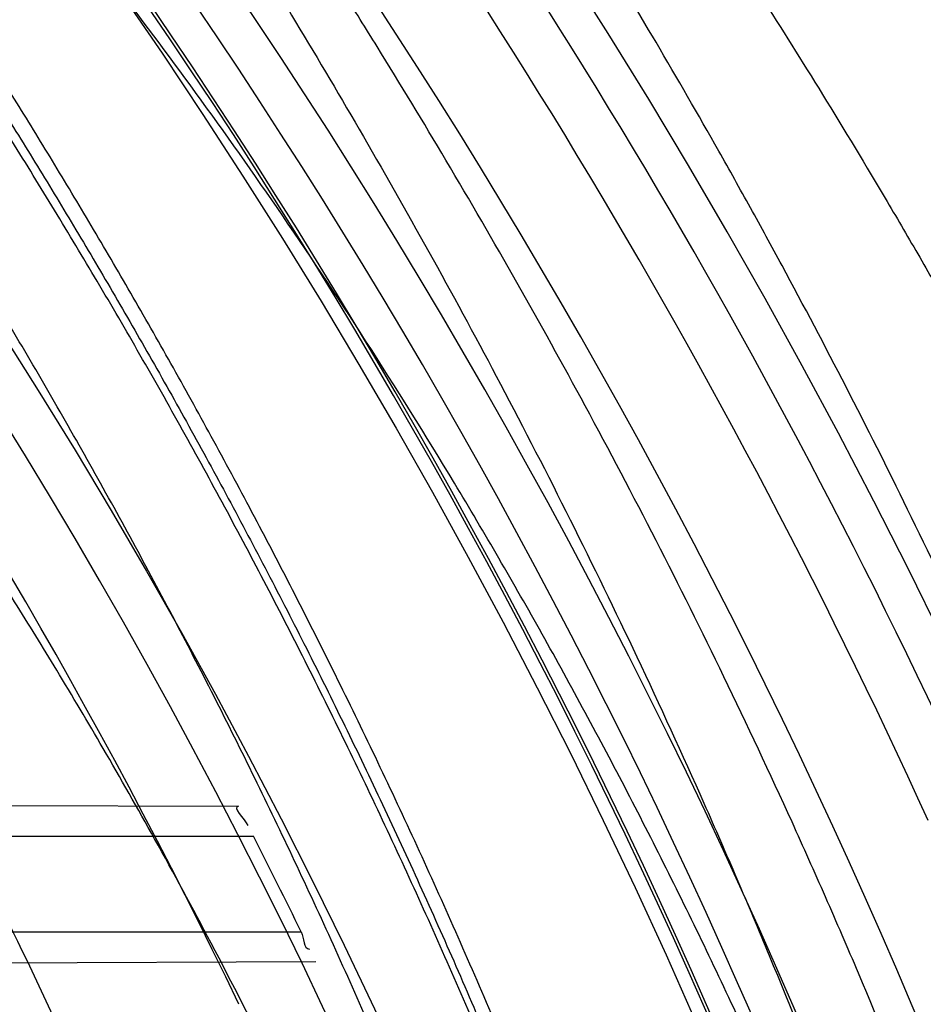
# Model space of a CAD drawing. Header units: millimetres. Extents: x 0 to 297, y 0 to 210.
# Tile 58 of 256: x 145.2196 to 145.2856, y 91.2505 to 91.3225. Entities that reach past the tile are written whole.
import ezdxf

# ---------------------------------------------------------------- set-up
doc = ezdxf.new("R2010")
doc.units = ezdxf.units.MM
doc.header["$LTSCALE"] = 16.335
doc.layers.get('0').update_dxf_attribs({"linetype": 'CONTINUOUS'})
for name, color, linetype in [('01_GLOBAL', 7, 'CONTINUOUS'), ('INTFCLR_1', 7, 'CONTINUOUS'), ('INTFCLR_144815', 7, 'CONTINUOUS')]:
    doc.layers.add(name, color=color, linetype=linetype)

msp = doc.modelspace()

# ---------------------------------------------------------------- linework, layer by layer
at = {"color": 7, "linetype": 'Continuous'}
msp.add_circle((145.8748034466, 92.1344639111), 2.66, dxfattribs=at)
at = {"color": 9, "linetype": 'Continuous'}
msp.add_arc((145.8748034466, 92.1344639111), 2.6259090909, 182.9674534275, 267.0325465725, dxfattribs=at)
at = {"layer": '01_GLOBAL', "color": 7, "linetype": 'Continuous'}
msp.add_circle((145.8748034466, 92.1344639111), 2.695, dxfattribs=at)
at = {"layer": 'INTFCLR_1', "color": 9, "linetype": 'Continuous'}
for p, q in [((145.1676880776, 91.26519279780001), (145.2355845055, 91.26495579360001)), ((145.1705255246, 91.2627682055), (145.2366761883, 91.2627682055)), ((145.174744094, 91.25576820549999), (145.2401688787, 91.25576820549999)), ((145.1748589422, 91.2533686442), (145.2412503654, 91.2536003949))]:
    msp.add_line(p, q, dxfattribs=at)
at = {"layer": 'INTFCLR_1', "color": 6, "linetype": 'Continuous'}
for centre, radius, start, end in [((144.8596077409, 91.07026820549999), 0.4224162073, 270, 90.00000002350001), ((144.8596077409, 91.07026820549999), 0.4014439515, 270, 90.00000002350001), ((144.8596396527, 91.0702722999), 0.4233334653, 25.9877624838, 27.0465723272)]:
    msp.add_arc(centre, radius, start, end, dxfattribs=at)
at = {"layer": 'INTFCLR_1', "color": 9, "linetype": 'Continuous'}
for points, knots in [([(145.235167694, 90.93964664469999), (145.2359987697, 90.94190808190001), (145.2376274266, 90.94647450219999), (145.2407305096, 90.9557351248), (145.2457654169, 90.9723575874), (145.2504341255, 90.9918676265), (145.2535169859, 91.00930456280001), (145.2548129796, 91.01820820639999), (145.2554818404, 91.0233579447), (145.2570256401, 91.03628652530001), (145.2586297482, 91.05837735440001), (145.2583725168, 91.0844406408), (145.2571603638, 91.1013307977), (145.2563978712, 91.1091297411), (145.2558364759, 91.114316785), (145.2541019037, 91.12831663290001), (145.2501634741, 91.1507342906), (145.2444881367, 91.1726209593), (145.2404287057, 91.1856112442), (145.2389019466, 91.1902577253), (145.2365792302, 91.1971022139), (145.2313391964, 91.2114116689), (145.2222901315, 91.2324134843), (145.211984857, 91.2522549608), (145.2048007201, 91.26446751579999), (145.2014430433, 91.2699038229), (145.1992124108, 91.27344744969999), (145.1931796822, 91.28276721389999), (145.1830706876, 91.2970707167), (145.1690288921, 91.3144833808), (145.1571354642, 91.32753546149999), (145.1488272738, 91.335878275), (145.1442335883, 91.34029544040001), (145.1378598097, 91.34625257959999), (145.1289384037, 91.35405272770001), (145.1192814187, 91.3616211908), (145.1131582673, 91.3659752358), (145.1101748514, 91.3679776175), (145.1077179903, 91.36955505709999), (145.1055301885, 91.37087160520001), (145.1036031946, 91.37188262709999), (145.1025200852, 91.37238560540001), (145.1016575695, 91.37269323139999), (145.1010609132, 91.3728325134), (145.1005598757, 91.3727568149), (145.1004622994, 91.3722852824), (145.1007027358, 91.3717640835), (145.1011202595, 91.3710418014), (145.1017948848, 91.3701326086), (145.1026939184, 91.3690240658), (145.1038249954, 91.36772389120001), (145.1051758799, 91.366231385), (145.106740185, 91.36454834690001), (145.1092045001, 91.36193938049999), (145.1127127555, 91.35827210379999), (145.1192604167, 91.3514013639), (145.126411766, 91.34369308), (145.1329263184, 91.3363257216), (145.1369531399, 91.33164093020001), (145.143428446, 91.32395035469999), (145.1533417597, 91.3114874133), (145.1663378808, 91.2933552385), (145.175744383, 91.2785527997), (145.1819029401, 91.2680164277), (145.1860815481, 91.2606058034), (145.1932904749, 91.24707920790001), (145.2029180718, 91.2266527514), (145.209559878, 91.2096225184), (145.212649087, 91.20079273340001)], [0, 0, 0, 0, 0.0103790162, 0.0208837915, 0.0420711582, 0.08518389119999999, 0.1071959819, 0.1183353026, 0.1239410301, 0.1295663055, 0.1744258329, 0.2192337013, 0.2417180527, 0.2473539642, 0.2529903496, 0.2641931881, 0.3081223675, 0.3509244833, 0.3614867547, 0.3667496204, 0.3719934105, 0.3926231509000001, 0.4323812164, 0.470412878, 0.488854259, 0.4934078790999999, 0.4979383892, 0.5068921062, 0.5412323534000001, 0.5733304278, 0.6031976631, 0.6172528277, 0.6240454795, 0.630650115, 0.6548352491, 0.6750685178, 0.6834752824, 0.6871962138, 0.6905460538, 0.6960524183, 0.6981915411, 0.6999110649, 0.7012078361, 0.7020914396, 0.7026255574, 0.7031007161, 0.7038824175, 0.7050749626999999, 0.7066970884, 0.7087489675, 0.7112252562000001, 0.7141187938, 0.7174211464, 0.7211233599, 0.729578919, 0.7392839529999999, 0.762009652, 0.7748693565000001, 0.7816473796, 0.7886214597, 0.8181786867, 0.8502212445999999, 0.8846823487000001, 0.8936821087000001, 0.9027944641, 0.9213301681, 0.9597016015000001, 1, 1, 1, 1]), ([(145.1053256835, 91.37126820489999), (145.1058354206, 91.3712681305), (145.1084302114, 91.3702416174), (145.1114097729, 91.368499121), (145.114679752, 91.3664418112), (145.1177098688, 91.36444481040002), (145.1239326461, 91.36010616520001), (145.1337472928, 91.3525686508), (145.1428234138, 91.3447978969), (145.1493077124, 91.338863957), (145.1539781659, 91.3344671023), (145.1624222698, 91.3261665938), (145.1745124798, 91.3131815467), (145.1887911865, 91.29585590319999), (145.1990766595, 91.2816176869), (145.2052148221, 91.27234000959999), (145.2074832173, 91.268814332), (145.2108964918, 91.26340759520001), (145.2181971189, 91.2512662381), (145.2286731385, 91.2315365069), (145.2378781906, 91.2106406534), (145.2432089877, 91.1964014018), (145.2455710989, 91.1895927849), (145.247123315, 91.1849719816), (145.2512489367, 91.17205836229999), (145.2570185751, 91.1502977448), (145.2610247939, 91.1279966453), (145.262788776, 91.1140712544), (145.2633595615, 91.10891295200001), (145.2641347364, 91.10115794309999), (145.2653671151, 91.0843629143), (145.2656287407, 91.0584419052), (145.2639975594, 91.0364740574), (145.2624282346, 91.0236195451), (145.2617481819, 91.01849828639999), (145.2604303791, 91.00964310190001), (145.2572949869, 90.99229775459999), (145.2525471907, 90.9728939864), (145.2474296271, 90.9563683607), (145.2442749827, 90.94715947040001), (145.2426192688, 90.9426185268), (145.2417743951, 90.94036969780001)], [0, 0, 0, 0, 0.0031306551, 0.0166311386, 0.0214593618, 0.0268204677, 0.03892666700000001, 0.0680356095, 0.1027865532, 0.1122690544, 0.1220182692, 0.1421808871, 0.1849821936, 0.2309157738, 0.2799873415, 0.2927705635, 0.2992370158, 0.3057352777, 0.3320402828, 0.3862318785, 0.4428084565, 0.4721382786, 0.4795908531, 0.487069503, 0.5020757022, 0.562848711, 0.6251729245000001, 0.641061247, 0.6490543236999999, 0.6570463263, 0.6889269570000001, 0.7524525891, 0.8160592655, 0.8240370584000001, 0.8319876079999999, 0.8477879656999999, 0.8790177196, 0.9402188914, 0.9703170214, 0.9852457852, 1, 1, 1, 1])]:
    msp.add_open_spline(points, degree=3, knots=knots, dxfattribs=at)
at = {"layer": 'INTFCLR_1', "color": 6, "linetype": 'Continuous'}
for points, knots in [([(145.1350652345, 91.37126820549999), (145.1342109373, 91.37126820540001), (145.1357546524, 91.3683275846), (145.1370803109, 91.3667054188), (145.1392467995, 91.36385886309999), (145.1419201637, 91.3606392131), (145.145337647, 91.3565301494), (145.149332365, 91.3517583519), (145.1536170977, 91.34656836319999), (145.1578478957, 91.34135293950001), (145.1617862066, 91.3363852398), (145.1654017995, 91.331722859), (145.1686896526, 91.3273862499), (145.1716611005, 91.3233823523), (145.1743369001, 91.31970203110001), (145.176743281, 91.3163294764), (145.1789048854, 91.31324522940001), (145.1808385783, 91.31044103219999), (145.1825660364, 91.30789847), (145.1841084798, 91.3055965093), (145.185490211, 91.3035084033), (145.1867189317, 91.3016307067), (145.1878098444, 91.2999462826), (145.1887779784, 91.29843766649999), (145.1896459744, 91.2970737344), (145.1906214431, 91.2955292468), (145.191753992, 91.2937193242), (145.1928766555, 91.2919021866), (145.1938510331, 91.29030917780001), (145.1946912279, 91.28892487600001), (145.1956155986, 91.28738878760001), (145.1966371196, 91.28567497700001), (145.1977643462, 91.2837631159), (145.1990081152, 91.2816272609), (145.2003754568, 91.2792470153), (145.201880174, 91.2765873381), (145.2035347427, 91.2736120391), (145.2053542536, 91.2702751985), (145.2073580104, 91.2665186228), (145.2095596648, 91.2622861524), (145.2119715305, 91.25751282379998), (145.214608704, 91.2521191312), (145.2174929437, 91.2459939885), (145.220642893, 91.2390035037), (145.2240752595, 91.2309767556), (145.227802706, 91.2217082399), (145.2318351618, 91.21090431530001), (145.2361179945, 91.19831684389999), (145.2403681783, 91.18429274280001), (145.2442872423, 91.16942297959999), (145.2476657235, 91.15438159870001), (145.2504753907, 91.1392991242), (145.2527156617, 91.12423526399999), (145.2543982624, 91.1091876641), (145.2555287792, 91.0941918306), (145.256117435, 91.079233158), (145.2561708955, 91.0643352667), (145.2556951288, 91.0494844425), (145.2546936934, 91.0346826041), (145.2531693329, 91.01994161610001), (145.2511191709, 91.00523180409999), (145.2485428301, 90.9905728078), (145.2454275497, 90.9759328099), (145.2417708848, 90.9613303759), (145.2376203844, 90.94696810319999), (145.2332204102, 90.9335438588), (145.2288852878, 90.92162630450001), (145.2248596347, 90.9114479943), (145.2211587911, 90.90270194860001), (145.2177663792, 90.89512937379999), (145.2146668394, 90.8885329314), (145.2118379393, 90.8827508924), (145.2092594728, 90.87766290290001), (145.2069119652, 90.8731710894), (145.2047820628, 90.869201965), (145.2028538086, 90.86569136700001), (145.2011073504, 90.8625761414), (145.1995253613, 90.8598041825), (145.1980916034, 90.85733143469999), (145.1967959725, 90.8551286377), (145.1956290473, 90.85316932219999), (145.1945782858, 90.85142412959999), (145.1936278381, 90.84986076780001), (145.1927650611, 90.8484539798), (145.1919665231, 90.8471621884), (145.1911689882, 90.845881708), (145.1903111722, 90.84451464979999), (145.1893416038, 90.842982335), (145.1882509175, 90.8412749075), (145.1870226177, 90.8393719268), (145.1856376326, 90.83725116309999), (145.1840803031, 90.8348962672), (145.1823329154, 90.83229124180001), (145.1803729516, 90.82941478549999), (145.1781781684, 90.82624664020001), (145.1757236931, 90.82276863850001), (145.1729902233, 90.8189712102), (145.1699514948, 90.8148382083), (145.1665806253, 90.81035527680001), (145.1628687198, 90.8055344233), (145.1588145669, 90.8003903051), (145.1544498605, 90.7949847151), (145.149996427, 90.78957611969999), (145.1458273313, 90.78459071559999), (145.1422457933, 90.7802896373), (145.1394492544, 90.7769290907), (145.1371773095, 90.773959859), (145.1358081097, 90.7722873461), (145.134193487, 90.7692682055), (145.1350652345, 90.7692682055)], [0, 0, 0, 0, 0.0038604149, 0.007501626, 0.0124785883, 0.0188917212, 0.0268498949, 0.0364677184, 0.0470694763, 0.05724446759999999, 0.0668187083, 0.0757144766, 0.08390537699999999, 0.0914099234, 0.09824517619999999, 0.1044667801, 0.1101313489, 0.1152642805, 0.1198589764, 0.1240215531, 0.1277856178, 0.1311734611, 0.1341617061, 0.1368541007, 0.1392736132, 0.1414672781, 0.1451087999, 0.148921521, 0.1511192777, 0.1535471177, 0.1562389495, 0.1592204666, 0.1625628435, 0.1662680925, 0.1703891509, 0.1749670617, 0.1800766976, 0.185772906, 0.1921414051, 0.1993155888, 0.2073311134, 0.2163077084, 0.2264451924, 0.2379233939, 0.2509534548, 0.2658909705, 0.2830621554, 0.3030578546, 0.3259639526, 0.3492662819, 0.3725305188, 0.395610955, 0.4185782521, 0.4413347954, 0.4640172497, 0.4865192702, 0.5089682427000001, 0.5313242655, 0.5536477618, 0.5759939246, 0.5982772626, 0.6207472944, 0.6432362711, 0.6658996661, 0.6887559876, 0.7107777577, 0.7297237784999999, 0.7460531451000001, 0.7602331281, 0.7726347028, 0.7835467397, 0.7931663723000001, 0.8017211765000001, 0.8093215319, 0.8160683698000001, 0.8220757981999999, 0.8274205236, 0.83220661, 0.8364980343, 0.8403367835, 0.8437547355, 0.8468031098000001, 0.8495420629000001, 0.8520223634, 0.8542604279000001, 0.8564046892, 0.8588391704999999, 0.8615533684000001, 0.8645986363, 0.8679945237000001, 0.8717882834, 0.8760445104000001, 0.8807522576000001, 0.8859628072, 0.8917731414, 0.8981681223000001, 0.9051985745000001, 0.9129160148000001, 0.9213486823, 0.930543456, 0.9404096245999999, 0.9509435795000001, 0.9619432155, 0.9720502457, 0.9803711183, 0.9870628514, 0.9922716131, 0.9960607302, 1, 1, 1, 1]), ([(145.1350652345, 90.7692682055), (145.1360387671, 90.7692682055), (145.1377271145, 90.77040596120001), (145.1403228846, 90.77196865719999), (145.1432989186, 90.7741311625), (145.1469787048, 90.7769487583), (145.1513602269, 90.78054609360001), (145.156189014, 90.78473927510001), (145.1610884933, 90.78922212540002), (145.16571304, 90.7936532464), (145.1699506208, 90.7978753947), (145.1738079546, 90.80185999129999), (145.1773032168, 90.80558700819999), (145.1804624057, 90.8090520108), (145.1833068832, 90.8122538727), (145.1858602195, 90.8151948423), (145.1881553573, 90.8178946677), (145.1902110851, 90.8203591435), (145.1920499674, 90.8226010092), (145.1936917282, 90.8246337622), (145.195161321, 90.8264787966), (145.1964960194, 90.82817546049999), (145.197810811, 90.82986574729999), (145.1992115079, 90.83168840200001), (145.2006985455, 90.83364987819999), (145.2021699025, 90.8356183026), (145.203615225, 90.83757754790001), (145.2051191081, 90.8396441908), (145.2067839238, 90.8419664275), (145.2086446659, 90.8446056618), (145.2107239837, 90.8476123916), (145.2130437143, 90.8510414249), (145.2156231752, 90.85494957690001), (145.2184823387, 90.85940686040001), (145.2216518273, 90.8645112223), (145.2251614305, 90.87037537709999), (145.229038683, 90.8771369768), (145.2333125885, 90.884978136), (145.2380078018, 90.89411228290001), (145.2431555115, 90.9048590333), (145.2486552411, 90.91737134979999), (145.2541538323, 90.9312561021), (145.2592951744, 90.9458952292), (145.2638614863, 90.9607341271), (145.2678132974, 90.9756278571), (145.2711637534, 90.9905604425), (145.2739112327, 91.005452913), (145.2760779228, 91.0203457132), (145.2776685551, 91.03517539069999), (145.2786982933, 91.0499655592), (145.2791763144, 91.06470155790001), (145.2791102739, 91.0793859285), (145.2785051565, 91.09402740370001), (145.2773642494, 91.1086166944), (145.2756872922, 91.1231600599), (145.2734729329, 91.13765537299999), (145.2707211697, 91.1520804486), (145.2674209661, 91.16646759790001), (145.2635667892, 91.1807987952), (145.259139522, 91.19509062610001), (145.254151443, 91.2092704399), (145.2488018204, 91.2228033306), (145.2434345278, 91.23506080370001), (145.238408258, 91.245610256), (145.2338248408, 91.2545835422), (145.2296571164, 91.2622860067), (145.2258775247, 91.26893157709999), (145.2224553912, 91.2746994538), (145.2193628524, 91.2797261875), (145.216567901, 91.28412676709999), (145.2140471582, 91.2879848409), (145.2117761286, 91.29137679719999), (145.209737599, 91.2943566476), (145.2079066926, 91.2969818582), (145.20627007, 91.2992895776), (145.2048016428, 91.30132990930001), (145.203482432, 91.3031390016), (145.202221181, 91.30484800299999), (145.2009100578, 91.3066043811), (145.1994654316, 91.308515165), (145.1979774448, 91.3104559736), (145.1964846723, 91.3123763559), (145.1949729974, 91.31429626), (145.1933137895, 91.31637424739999), (145.1914604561, 91.3186591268), (145.1893845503, 91.3211745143), (145.1870661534, 91.32393108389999), (145.1844777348, 91.3269433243), (145.1815962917, 91.3302189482), (145.1783918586, 91.3337676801), (145.174841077, 91.3375879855), (145.1709238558, 91.34167041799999), (145.1666153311, 91.3459993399), (145.1619164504, 91.3505367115), (145.1569054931, 91.35515789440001), (145.1519289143, 91.3595100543), (145.1473729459, 91.36327579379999), (145.1435388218, 91.36622737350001), (145.1404516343, 91.3684830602), (145.1377826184, 91.3700958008), (145.1360568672, 91.37126820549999), (145.1350652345, 91.37126820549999)], [0, 0, 0, 0, 0.0042187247, 0.0081401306, 0.0133978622, 0.0200459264, 0.0282638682, 0.0379443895, 0.0477615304, 0.05703690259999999, 0.0656973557, 0.0736821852, 0.0810680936, 0.0878383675, 0.0940009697, 0.0996271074, 0.1047154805, 0.1093563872, 0.1135342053, 0.1172803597, 0.1206792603, 0.1237557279, 0.1266349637, 0.1299589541, 0.1337168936, 0.1373013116, 0.1406085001, 0.1442672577, 0.148377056, 0.1529904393, 0.1582606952, 0.164218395, 0.1709303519, 0.1785521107, 0.1871652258, 0.1969659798, 0.2081658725, 0.2209392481, 0.2356613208, 0.2526660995, 0.2725685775, 0.2948769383, 0.3173640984, 0.3397873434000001, 0.3621386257, 0.3841211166, 0.4060891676, 0.4277469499, 0.4493218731, 0.470705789, 0.4919793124, 0.5131981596, 0.5343255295, 0.5554668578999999, 0.5765984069, 0.5977513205, 0.6189954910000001, 0.6402209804, 0.6617015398, 0.6832900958, 0.7050415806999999, 0.7268239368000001, 0.7463339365, 0.7630160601, 0.7774553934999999, 0.7899931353, 0.8009638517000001, 0.8105830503, 0.8190545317, 0.8265380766, 0.8331730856, 0.8390248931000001, 0.8442268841, 0.8488182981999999, 0.8528943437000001, 0.8564866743, 0.8597116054, 0.8625968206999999, 0.8656908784, 0.8692094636, 0.8729771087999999, 0.8762884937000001, 0.879749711, 0.8835661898, 0.8878115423, 0.8924986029, 0.8976989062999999, 0.9034198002, 0.9097088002, 0.9166034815, 0.9241390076, 0.9323094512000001, 0.9411199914, 0.9506041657, 0.9606137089, 0.9706541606, 0.9792553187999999, 0.9862062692, 0.9916647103, 0.9957028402, 1, 1, 1, 1])]:
    msp.add_open_spline(points, degree=3, knots=knots, dxfattribs=at)
for points in [[(145.2355845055, 91.26495579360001), (145.235066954, 91.2649576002), (145.2360364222, 91.26402446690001), (145.2362717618, 91.2635635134)], [(145.2401688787, 91.25576820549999), (145.2403726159, 91.2553502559), (145.2403185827, 91.2545144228), (145.240783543, 91.2545160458)]]:
    msp.add_open_spline(points, degree=3, dxfattribs=at)
at = {"layer": 'INTFCLR_144815', "color": 6, "linetype": 'Continuous'}
for radius in [0.4466793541, 0.4256665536]:
    msp.add_circle((144.8596077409, 91.07026820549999), radius, dxfattribs=at)
for radius, start, end in [(0.6157754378, 313.9937911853, 154.5150993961), (0.5947754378, 312.9543589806, 154.5144414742), (0.5751005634, 282.2440355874, 71.2863570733), (0.4169682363, 25.6072723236, 64.3927276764), (0.4537777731, 308.490992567, 51.50900743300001), (0.4747905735, 316.9838592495, 43.0161407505), (0.4480128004, 313.9992414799, 46.00075850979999), (0.4682794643, 24.4282423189, 38.31805207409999)]:
    msp.add_arc((144.8596077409, 91.07026820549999), radius, start, end, dxfattribs=at)
at = {"layer": 'INTFCLR_144815', "color": 9, "linetype": 'Continuous'}
for centre, radius, start, end in [((144.8596077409, 91.07026820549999), 0.5712784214, 292.4997540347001, 54.0964566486), ((144.8596102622, 91.0702693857), 0.5153523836, 292.4997540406, 54.09645665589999), ((144.8596257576, 91.0702725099), 0.5066391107, 311.2505121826, 48.7494878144), ((144.859607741, 91.07026820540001), 0.4617768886, 314.0862202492, 45.9137797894), ((144.8596077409, 91.07026820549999), 0.450734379, 313.8592910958, 46.1407088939), ((144.8596077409, 91.07026820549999), 0.4477854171, 314.0319604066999, 45.9680396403), ((144.8596077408, 91.07026820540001), 0.5090729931, 24.6002115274, 38.16750630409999), ((144.8596077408, 91.07026820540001), 0.5069960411, 24.6026704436, 38.1640956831), ((144.8596077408, 91.07026820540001), 0.4720440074, 24.5770200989, 38.17193960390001)]:
    msp.add_arc(centre, radius, start, end, dxfattribs=at)
at = {"layer": 'INTFCLR_144815', "color": 6, "linetype": 'Continuous'}
for points, knots in [([(145.2825648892, 91.07026820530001), (145.2825648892, 91.0724680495), (145.282532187, 91.07686829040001), (145.2823850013, 91.08346837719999), (145.2821395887, 91.0900684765), (145.2817957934, 91.0966686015), (145.2813534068, 91.10326862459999), (145.2808121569, 91.1098685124), (145.280171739, 91.116467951), (145.2794317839, 91.12306678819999), (145.2785919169, 91.12966449), (145.2776516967, 91.1362607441), (145.2766107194, 91.1428547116), (145.2754685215, 91.1494457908), (145.2742247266, 91.1560327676), (145.2728788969, 91.162614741), (145.2714307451, 91.1691900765), (145.2698799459, 91.1757574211), (145.2682264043, 91.1823145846), (145.2664700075, 91.1888596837), (145.2646109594, 91.1953899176), (145.2626494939, 91.2019027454), (145.260586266, 91.2083946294), (145.2584220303, 91.21486222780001), (145.2561580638, 91.22130118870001), (145.2537958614, 91.2277072), (145.2513375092, 91.2340750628), (145.2487855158, 91.24039929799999), (145.2461430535, 91.2466736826), (145.243413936, 91.25289146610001), (145.2406027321, 91.2590452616), (145.2377148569, 91.2651270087), (145.2347566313, 91.2711280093), (145.2317353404, 91.277038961), (145.2286592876, 91.2828499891), (145.2255378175, 91.28855072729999), (145.2223813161, 91.2941304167), (145.2192011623, 91.29957806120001), (145.2160096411, 91.30488260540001), (145.2128197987, 91.31003316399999), (145.2096452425, 91.3150192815), (145.2064998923, 91.319831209), (145.2033976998, 91.32446017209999), (145.2003523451, 91.3288986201), (145.1973769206, 91.33314045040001), (145.1944836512, 91.33718115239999), (145.1916836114, 91.34101794), (145.1889866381, 91.34464961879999), (145.1864013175, 91.3480763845), (145.1839350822, 91.3512995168), (145.1815937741, 91.35432180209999), (145.1793814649, 91.357147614), (145.1773002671, 91.35978303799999), (145.1753509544, 91.3622350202), (145.1735333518, 91.364510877), (145.1718468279, 91.36661771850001), (145.1702903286, 91.3685624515), (145.168862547, 91.3703516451), (145.1675620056, 91.371991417), (145.1663872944, 91.37348740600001), (145.1653367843, 91.374844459), (145.1644092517, 91.3760681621), (145.1636017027, 91.3771604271), (145.1629160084, 91.3781335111), (145.1623391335, 91.3789669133), (145.1618093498, 91.3798980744), (145.161227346, 91.38056444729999), (145.1612445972, 91.38176247), (145.1615550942, 91.38176808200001)], [0, 0, 0, 0, 0.0193188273, 0.0386418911, 0.05797372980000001, 0.0773181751, 0.0966800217, 0.1160624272, 0.1354702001, 0.1549057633, 0.1743738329, 0.1938759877, 0.2134167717, 0.2329964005, 0.2526187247, 0.2722829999, 0.2919923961, 0.3117443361, 0.3315407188, 0.3513772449, 0.37125414, 0.391164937, 0.4111075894, 0.4310729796, 0.4510561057, 0.4710451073, 0.4910305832, 0.5109984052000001, 0.5309330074, 0.5508166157, 0.5706284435, 0.590344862, 0.6099392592, 0.6293819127, 0.6486401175, 0.6676780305, 0.6864570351, 0.7049360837, 0.7230721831, 0.7408210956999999, 0.7581383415, 0.7749801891, 0.7913047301, 0.8070730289, 0.822250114, 0.8368060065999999, 0.8507161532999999, 0.8639624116, 0.8765312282, 0.8884132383, 0.8996029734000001, 0.9101049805, 0.9199296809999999, 0.9290934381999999, 0.9376135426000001, 0.9455077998, 0.9527934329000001, 0.9594885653, 0.9656100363, 0.9711731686, 0.9761922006, 0.9806816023, 0.9846553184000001, 0.9881278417, 0.9911127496, 0.9936230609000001, 0.9972727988, 1, 1, 1, 1]), ([(145.1715348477, 90.75876832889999), (145.1712150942, 90.75877420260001), (145.1712119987, 90.7600066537), (145.1717859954, 90.7606973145), (145.1723169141, 90.76165810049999), (145.1728921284, 90.7625179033), (145.1735763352, 90.7635211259), (145.1743814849, 90.7646468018), (145.17530592, 90.76590735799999), (145.1763525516, 90.7673048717), (145.1775225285, 90.7688449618), (145.1788179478, 90.77053327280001), (145.1802417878, 90.7723776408), (145.1817966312, 90.7743857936), (145.1834827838, 90.77656326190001), (145.1852973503, 90.77891214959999), (145.1872357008, 90.7814329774), (145.189295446, 90.7841297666), (145.1914790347, 90.78701356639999), (145.1937896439, 90.79009740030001), (145.1962240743, 90.79338687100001), (145.1987743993, 90.7968818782), (145.2014309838, 90.8005803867), (145.2041860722, 90.8044833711), (145.2070298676, 90.8085892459), (145.2099514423, 90.81289490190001), (145.2129388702, 90.817395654), (145.215979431, 90.8220852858), (145.2190598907, 90.8269562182), (145.2221667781, 90.8319996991), (145.2252866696, 90.83720604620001), (145.2284064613, 90.84256492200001), (145.2315136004, 90.8480656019), (145.2345962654, 90.8536972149), (145.2376434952, 90.8594489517), (145.2406452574, 90.8653102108), (145.2435925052, 90.8712707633), (145.2464771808, 90.87732085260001), (145.2492921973, 90.8834512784), (145.2520314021, 90.8896534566), (145.2546894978, 90.8959194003), (145.2572619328, 90.9022416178), (145.2597453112, 90.9086143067), (145.2621317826, 90.9150187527), (145.2644188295, 90.921447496), (145.2666074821, 90.927902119), (145.2687002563, 90.9343905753), (145.2706975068, 90.94091510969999), (145.2725965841, 90.9474676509), (145.2743963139, 90.9540444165), (145.2760946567, 90.9606370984), (145.2776905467, 90.96723941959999), (145.2791843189, 90.97385019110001), (145.2805765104, 90.98046922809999), (145.2818676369, 90.98709652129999), (145.2830580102, 90.9937313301), (145.2841477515, 91.0003718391), (145.2851369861, 91.0070158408), (145.2860260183, 91.01366199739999), (145.2868152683, 91.0203099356), (145.2875051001, 91.02695916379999), (145.2880958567, 91.0336093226), (145.2885878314, 91.04025993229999), (145.2889813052, 91.0469109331), (145.289276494, 91.0535620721), (145.2894735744, 91.06021341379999), (145.2895726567, 91.0668647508), (145.2895738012, 91.0735161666), (145.2894770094, 91.0801674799), (145.2892822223, 91.0868188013), (145.2889893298, 91.09346994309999), (145.2885981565, 91.1001209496), (145.2881084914, 91.1067715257), (145.2875200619, 91.1134215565), (145.2868325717, 91.1200706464), (145.2860456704, 91.126718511), (145.2851589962, 91.13336461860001), (145.2841721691, 91.14000833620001), (145.2830848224, 91.14664879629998), (145.2818965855, 91.15328508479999), (145.2806070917, 91.15991620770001), (145.2792161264, 91.166540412), (145.2777236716, 91.17315528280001), (145.27612979, 91.1797584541), (145.2744344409, 91.18634824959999), (145.2726374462, 91.1929236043), (145.2707388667, 91.19948263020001), (145.2687392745, 91.2060219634), (145.2666397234, 91.21253728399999), (145.2644415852, 91.2190240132), (145.2621464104, 91.2254777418), (145.2597562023, 91.23189351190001), (145.2572735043, 91.2382657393), (145.2547014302, 91.2445882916), (145.2520437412, 91.25085444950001), (145.2493049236, 91.25705687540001), (145.2464902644, 91.26318759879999), (145.2436059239, 91.26923801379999), (145.240658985, 91.2751989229), (145.2376574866, 91.2810606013), (145.2346104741, 91.28681281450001), (145.231527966, 91.2924449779), (145.2284209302, 91.2979462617), (145.2253011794, 91.30330580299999), (145.2221812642, 91.3085128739), (145.2190742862, 91.31355713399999), (145.2159936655, 91.3184289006), (145.2129528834, 91.323119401), (145.209965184, 91.3276210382), (145.207043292, 91.331927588), (145.2041991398, 91.3360343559), (145.2014436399, 91.33993825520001), (145.1987864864, 91.3436378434), (145.1962360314, 91.34713327), (145.1937992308, 91.35042615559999), (145.1914816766, 91.3535193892), (145.1892876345, 91.3564169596), (145.1872201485, 91.3591237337), (145.1852811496, 91.36164526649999), (145.1834716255, 91.3639875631), (145.1817917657, 91.36615689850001), (145.1802410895, 91.36815967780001), (145.1788186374, 91.3700022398), (145.1775230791, 91.3716907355), (145.1763528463, 91.3732311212), (145.1753062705, 91.37462867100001), (145.1743814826, 91.3758893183), (145.1735770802, 91.3770151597), (145.1728902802, 91.378018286), (145.1723225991, 91.3788786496), (145.1718630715, 91.3796692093), (145.171402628, 91.38041122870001), (145.1710534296, 91.38175923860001), (145.1715348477, 91.38176808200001)], [0, 0, 0, 0, 0.0014103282, 0.0032894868, 0.0045784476, 0.006109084, 0.0078878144, 0.009921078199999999, 0.0122159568, 0.0147800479, 0.0176210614, 0.0207450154, 0.0241645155, 0.0278962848, 0.0319450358, 0.0363094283, 0.0409856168, 0.0459681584, 0.0512740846, 0.0569372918, 0.0629614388, 0.06932079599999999, 0.0760170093, 0.0830428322, 0.09038864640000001, 0.09804223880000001, 0.1059886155, 0.1142106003, 0.1226891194, 0.1314036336, 0.1403327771, 0.1494548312, 0.1587482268, 0.1681920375, 0.1777662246, 0.1874518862, 0.1972313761, 0.2070885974, 0.2170088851, 0.2269790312, 0.2369874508, 0.247023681, 0.2570780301, 0.2671479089, 0.2771627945, 0.2871678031, 0.297203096, 0.3072268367, 0.3172573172, 0.3272873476, 0.3372951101, 0.3472786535, 0.3572404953, 0.3671820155, 0.3771057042, 0.38701475, 0.3969071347, 0.4067804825, 0.4166362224, 0.4264761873, 0.4363022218, 0.4461151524, 0.4559173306, 0.4657100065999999, 0.4754958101, 0.4852761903, 0.4950537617, 0.5048299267, 0.514607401, 0.5243876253, 0.5341732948, 0.5439658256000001, 0.5537677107, 0.5635801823, 0.5734055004, 0.5832449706, 0.5931003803, 0.6029729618, 0.6128636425, 0.6227732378, 0.6327028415, 0.6426530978, 0.6526214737, 0.6626060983, 0.6726078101, 0.6826271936, 0.6926651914, 0.7027189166, 0.7127821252, 0.7228511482, 0.7329216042, 0.7429877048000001, 0.7530428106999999, 0.7630790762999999, 0.7730874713, 0.7830577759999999, 0.7929782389, 0.8028356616, 0.8126154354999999, 0.8223014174, 0.8318761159, 0.8413205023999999, 0.8506146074, 0.8597374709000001, 0.8686675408, 0.8773831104, 0.8858627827, 0.8940860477, 0.9020337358, 0.9096886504, 0.9170358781, 0.9240630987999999, 0.9307608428, 0.9371226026, 0.9431446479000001, 0.9488258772, 0.9541674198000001, 0.9591725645, 0.9638462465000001, 0.9681947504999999, 0.9722253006, 0.9759458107, 0.979364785, 0.9824904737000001, 0.9853313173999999, 0.9878955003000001, 0.9901906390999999, 0.9922241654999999, 0.994002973, 0.9955336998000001, 0.9968227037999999, 0.9978766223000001, 1, 1, 1, 1]), ([(145.1421340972, 91.37126820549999), (145.141854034, 91.37126820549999), (145.1417650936, 91.37021038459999), (145.1424894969, 91.3693784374), (145.143367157, 91.3678777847), (145.1447612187, 91.3660934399), (145.1465613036, 91.3637858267), (145.148808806, 91.3610378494), (145.15150356, 91.3577710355), (145.1546511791, 91.35396994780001), (145.1582867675, 91.34954750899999), (145.1624048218, 91.344466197), (145.16699477, 91.33867882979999), (145.1720315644, 91.3321472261), (145.1774486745, 91.3248771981), (145.1831935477, 91.3168503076), (145.1891616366, 91.3081201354), (145.19527173, 91.2987116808), (145.2014126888, 91.2887078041), (145.2074988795, 91.2781671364), (145.2134387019, 91.26717904), (145.2191667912, 91.25580768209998), (145.2246200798, 91.24413429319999), (145.2297609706, 91.2322080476), (145.2345518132, 91.2200961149), (145.2389754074, 91.20783206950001), (145.2430148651, 91.1954618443), (145.246661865, 91.1830173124), (145.2499164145, 91.1705126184), (145.2527714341, 91.157993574), (145.2552383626, 91.14543575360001), (145.2573125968, 91.13288842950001), (145.2590034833, 91.12032425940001), (145.2603109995, 91.1077828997), (145.2612405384, 91.09525508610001), (145.2617956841, 91.08275225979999), (145.2619187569, 91.0744266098), (145.2619187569, 91.0702682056)], [0, 0, 0, 0, 0.0025344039, 0.005901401, 0.0109295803, 0.0177704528, 0.0265540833, 0.0373505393, 0.04991676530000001, 0.0648695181, 0.0820131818, 0.1017234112, 0.1240566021, 0.1488553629, 0.1763609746, 0.2060970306, 0.2381748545, 0.2720515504, 0.3076064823, 0.3443876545, 0.3821831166, 0.4206251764, 0.4595934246, 0.4987613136, 0.5381325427, 0.5774437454, 0.6167240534, 0.6558745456, 0.6947773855, 0.7336358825, 0.7720551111, 0.8105726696, 0.8487051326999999, 0.8867612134, 0.9246626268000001, 0.9623689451, 1, 1, 1, 1]), ([(145.1816919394, 91.37126820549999), (145.1813689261, 91.37126820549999), (145.181354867, 91.37002508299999), (145.1818990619, 91.3693135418), (145.1824036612, 91.36833271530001), (145.1829511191, 91.36745360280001), (145.1836029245, 91.3664285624), (145.1843702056, 91.3652784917), (145.1852510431, 91.3639914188), (145.1862478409, 91.3625655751), (145.1873615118, 91.36099545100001), (145.1885933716, 91.3592761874), (145.1899443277, 91.35740242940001), (145.1914151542, 91.3553685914), (145.1930061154, 91.3531691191), (145.1947171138, 91.3507983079), (145.1965473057, 91.3482507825), (145.1984952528, 91.34552127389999), (145.2005585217, 91.3426051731), (145.2027337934, 91.33949840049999), (145.2050166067, 91.3361978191), (145.207401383, 91.33270127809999), (145.2098813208, 91.32900788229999), (145.2124484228, 91.3251181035), (145.2150935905, 91.3210338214), (145.2178067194, 91.3167583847), (145.2205768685, 91.3122965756), (145.2233924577, 91.30765452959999), (145.2262415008, 91.3028395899), (145.2291118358, 91.297860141), (145.2319913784, 91.29272536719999), (145.2348683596, 91.2874449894), (145.2377314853, 91.2820290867), (145.2405700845, 91.276487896), (145.2433742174, 91.27083163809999), (145.2461347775, 91.26507030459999), (145.2488435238, 91.25921354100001), (145.2514930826, 91.25327056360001), (145.2540769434, 91.2472500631), (145.2565894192, 91.2411601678), (145.2590255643, 91.23500850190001), (145.2613812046, 91.2288019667), (145.2636527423, 91.2225470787), (145.2658372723, 91.2162495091), (145.2679322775, 91.20991477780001), (145.2699358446, 91.203547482), (145.2718463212, 91.1971521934), (145.2736625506, 91.19073257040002), (145.275383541, 91.18429233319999), (145.2770086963, 91.1778343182), (145.2785375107, 91.171361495), (145.2799697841, 91.1648759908), (145.281305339, 91.1583801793), (145.282544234, 91.1518756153), (145.2836865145, 91.14536413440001), (145.2847323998, 91.1388467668), (145.285682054, 91.13232495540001), (145.2865357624, 91.12579938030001), (145.2872937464, 91.1192711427), (145.2879563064, 91.1127405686), (145.2885236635, 91.10620849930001), (145.2889960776, 91.09967506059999), (145.2893737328, 91.0931409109), (145.2896568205, 91.0866060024), (145.2898454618, 91.0800708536), (145.2899397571, 91.0735353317), (145.2899397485, 91.06699989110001), (145.2898454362, 91.0604643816), (145.2896567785, 91.0539292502), (145.2893736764, 91.04739438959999), (145.2889960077, 91.040860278), (145.2885235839, 91.034326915), (145.2879562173, 91.0277949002), (145.2872936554, 91.02126443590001), (145.2865356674, 91.0147362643), (145.2856819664, 91.00821082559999), (145.2847323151, 91.0016890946), (145.283686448, 90.99517188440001), (145.2825441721, 90.98866045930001), (145.2813053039, 90.98215605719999), (145.2799697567, 90.9756602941), (145.2785375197, 90.9691749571), (145.277008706, 90.9627021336), (145.2753835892, 90.95624426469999), (145.2736625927, 90.9498039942), (145.2718464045, 90.94338450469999), (145.2699359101, 90.9369891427), (145.2679323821, 90.9306219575), (145.2658373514, 90.9242871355), (145.2636528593, 90.9179896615), (145.2613812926, 90.91173468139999), (145.2590256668, 90.9055281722), (145.2565895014, 90.8993764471), (145.2540770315, 90.8932865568), (145.2514931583, 90.8872660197), (145.2488435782, 90.8813229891), (145.2461348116, 90.8754661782), (145.2433742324, 90.86970480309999), (145.2405700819, 90.8640485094), (145.2377314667, 90.8585072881), (145.2348683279, 90.85309136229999), (145.2319913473, 90.8478109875), (145.2291118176, 90.8426762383), (145.2262415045, 90.8376968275), (145.2233924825, 90.83288192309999), (145.220576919, 90.8282399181), (145.2178068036, 90.8237781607), (145.2150937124, 90.8195027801), (145.2124485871, 90.8154185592), (145.2098815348, 90.8115288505), (145.2074016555, 90.8078355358), (145.2050169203, 90.8043390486), (145.2027341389, 90.801038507), (145.2005588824, 90.79793175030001), (145.1984956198, 90.7950156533), (145.1965476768, 90.79228614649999), (145.1947174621, 90.7897385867), (145.1930064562, 90.7873677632), (145.1914154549, 90.7851682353), (145.1899446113, 90.7831343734), (145.1885936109, 90.781260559), (145.1873617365, 90.77954126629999), (145.1862480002, 90.77797109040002), (145.1852512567, 90.77654520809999), (145.1843701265, 90.7752581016), (145.1836036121, 90.77410794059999), (145.1829493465, 90.7730830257), (145.1824091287, 90.7722033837), (145.1819724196, 90.77139682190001), (145.1815362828, 90.7706332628), (145.1812048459, 90.7692682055), (145.1816919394, 90.7692682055)], [0, 0, 0, 0, 0.0014863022, 0.0034583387, 0.00480742, 0.0064070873, 0.008263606, 0.0103831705, 0.0127725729, 0.0154385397, 0.018388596, 0.0216299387, 0.0251705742, 0.0290176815, 0.0331791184, 0.0376612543, 0.0424708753, 0.0476126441, 0.053091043, 0.05890788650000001, 0.0650637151, 0.071556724, 0.0783824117, 0.08553378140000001, 0.09300120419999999, 0.1007725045, 0.1088330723, 0.1171662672, 0.125753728, 0.1345758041, 0.1436120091, 0.1528416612, 0.1622443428, 0.1717998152, 0.1814887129, 0.1912927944, 0.2011949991, 0.2111795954, 0.2212322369, 0.2313400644, 0.2414915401, 0.251676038, 0.2618853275, 0.272110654, 0.2823462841, 0.2925853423, 0.3028240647, 0.3130572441, 0.3232827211, 0.3334966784, 0.3436983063, 0.353884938, 0.364056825, 0.3742120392, 0.3843517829, 0.3944749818, 0.4045834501, 0.4146764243, 0.4247563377, 0.4348229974, 0.4448791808, 0.4549248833, 0.4649631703, 0.4749943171, 0.4850215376, 0.4950452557, 0.505068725, 0.5150924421, 0.5251196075, 0.5351507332, 0.5451888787, 0.5552345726, 0.5652905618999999, 0.5753571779, 0.5854368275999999, 0.5955298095, 0.6056379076, 0.615761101, 0.6259004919, 0.6360558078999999, 0.6462271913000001, 0.6564139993, 0.6666151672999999, 0.6768294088, 0.6870543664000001, 0.6972879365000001, 0.7075261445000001, 0.7177656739, 0.7280008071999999, 0.7382265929, 0.7484354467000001, 0.7586203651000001, 0.7687717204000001, 0.7788795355, 0.7889322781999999, 0.7989169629, 0.8088192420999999, 0.8186233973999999, 0.8283123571, 0.8378678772, 0.8472706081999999, 0.8565002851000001, 0.8655364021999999, 0.8743584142, 0.8829458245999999, 0.8912789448, 0.8993394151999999, 0.9071106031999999, 0.9145779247, 0.9217291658, 0.9285546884, 0.9350475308, 0.9412033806, 0.9470201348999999, 0.9524985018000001, 0.9576403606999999, 0.9624499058, 0.9669322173, 0.9710936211, 0.9749409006, 0.978481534, 0.9817230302, 0.984673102, 0.9873392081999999, 0.9897286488, 0.9918483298, 0.9937048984, 0.9953046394, 0.9966537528, 0.9977587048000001, 1, 1, 1, 1]), ([(145.290839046, 91.07026820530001), (145.290839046, 91.0726157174), (145.2908026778, 91.0773112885), (145.2906389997, 91.0843540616), (145.2903661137, 91.09139623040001), (145.2899838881, 91.09843744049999), (145.2894921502, 91.10547721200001), (145.2888906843, 91.11251506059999), (145.2881792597, 91.1195502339), (145.2873576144, 91.1265820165), (145.2864255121, 91.13360928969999), (145.2853827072, 91.1406309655), (145.2842290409, 91.1476454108), (145.2829643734, 91.15465104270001), (145.2815887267, 91.16164560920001), (145.2801021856, 91.1686268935), (145.2785050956, 91.17559187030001), (145.2767979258, 91.182537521), (145.2749815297, 91.18945988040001), (145.2730569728, 91.1963549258), (145.2710258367, 91.2032176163), (145.2688900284, 91.2100427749), (145.2666520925, 91.2168242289), (145.2643151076, 91.22355536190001), (145.2618829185, 91.23022863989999), (145.2593601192, 91.2368358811), (145.2567521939, 91.2433680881), (145.2540656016, 91.2498154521), (145.251307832, 91.2561674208), (145.2484874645, 91.26241274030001), (145.2456141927, 91.2685395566), (145.2426988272, 91.27453552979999), (145.2397532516, 91.2803880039), (145.2367903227, 91.2860842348), (145.2338237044, 91.2916116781), (145.2308676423, 91.2969583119), (145.2279367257, 91.3021129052), (145.2250455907, 91.3070653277), (145.2222085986, 91.3118068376), (145.2194395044, 91.3163303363), (145.2167511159, 91.3206306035), (145.214155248, 91.3247040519), (145.2116626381, 91.32854858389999), (145.2092828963, 91.33216343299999), (145.2070237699, 91.3355500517), (145.2048909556, 91.33871215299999), (145.2028881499, 91.34165545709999), (145.2010177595, 91.34438656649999), (145.1992812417, 91.3469124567), (145.1976794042, 91.3492400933), (145.1962125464, 91.3513762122), (145.1948806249, 91.3533273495), (145.1936832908, 91.35509915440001), (145.19262015, 91.3566982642), (145.1916900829, 91.3581263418), (145.1908931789, 91.35939912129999), (145.19022483, 91.3604881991), (145.1895787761, 91.3617123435), (145.1889756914, 91.36255828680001), (145.1887748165, 91.3641330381), (145.1891690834, 91.3641399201)], [0, 0, 0, 0, 0.02225245, 0.0445093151, 0.0667750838, 0.0890537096, 0.1113496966, 0.1336661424, 0.1560071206, 0.1783746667, 0.2007723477, 0.2232005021, 0.2456615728, 0.2681539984, 0.2906786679, 0.3132316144, 0.3358115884, 0.3584115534, 0.3810274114, 0.4036483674, 0.4262663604, 0.4488666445, 0.4714362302, 0.493956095, 0.516405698, 0.5387611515, 0.5609948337, 0.5830754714, 0.6049679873, 0.6266337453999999, 0.648030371, 0.6691122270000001, 0.6898308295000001, 0.7101353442, 0.7299737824, 0.7492942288, 0.7680459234, 0.7861801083, 0.8036519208, 0.8204214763, 0.8364545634, 0.8517244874, 0.8662078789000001, 0.8798864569, 0.8927486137, 0.9047971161, 0.9160413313, 0.9264952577, 0.9361748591, 0.945097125, 0.9532791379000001, 0.9607380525, 0.9674902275, 0.9735510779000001, 0.9789355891, 0.9836595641, 0.9877384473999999, 0.9911880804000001, 0.9962621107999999, 1, 1, 1, 1]), ([(145.3115000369, 91.07026820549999), (145.3115000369, 91.07473032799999), (145.3113603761, 91.08365933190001), (145.3107329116, 91.09704848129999), (145.3096849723, 91.11043347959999), (145.308214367, 91.1238107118), (145.3063175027, 91.1371751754), (145.3039919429, 91.1505189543), (145.3012336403, 91.1638300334), (145.2980413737, 91.17709300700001), (145.2944139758, 91.1902869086), (145.2903552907, 91.20338555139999), (145.2858713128, 91.2163547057), (145.2809768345, 91.2291533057), (145.2756920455, 91.2417294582), (145.2700508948, 91.25402457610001), (145.2640962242, 91.2659672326), (145.2578895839, 91.2774791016), (145.2515062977, 91.2884744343), (145.2450357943, 91.2988653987), (145.2385803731, 91.3085695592), (145.2322471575, 91.3175132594), (145.2261431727, 91.3256421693), (145.2203622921, 91.3329218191), (145.2149878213, 91.3393465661), (145.2100767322, 91.34492790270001), (145.2056691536, 91.3496994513), (145.2017857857, 91.3536996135), (145.1984327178, 91.3569868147), (145.1956088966, 91.35957815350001), (145.1933015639, 91.36160129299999), (145.1912894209, 91.3630472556), (145.1899601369, 91.36415372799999), (145.1891690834, 91.3641399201)], [0, 0, 0, 0, 0.0408499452, 0.0817377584, 0.1226908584, 0.1637418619, 0.2049215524, 0.2462459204, 0.2877224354, 0.329349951, 0.3711123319, 0.4129705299, 0.4548685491, 0.4967167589, 0.5383929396, 0.579731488, 0.6205367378, 0.6605415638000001, 0.6994421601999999, 0.7369113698, 0.7725873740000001, 0.8061275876, 0.8372253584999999, 0.8656390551, 0.8912193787, 0.9139002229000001, 0.9336943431, 0.9506758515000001, 0.9649483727, 0.9766362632, 0.9858655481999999, 0.9927569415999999, 1, 1, 1, 1])]:
    msp.add_open_spline(points, degree=3, knots=knots, dxfattribs=at)
at = {"layer": 'INTFCLR_144815', "color": 9, "linetype": 'Continuous'}
for points, knots in [([(145.2022340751, 91.3806847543), (145.2020565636, 91.38053417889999), (145.2021747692, 91.37964001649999), (145.2027953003, 91.37838200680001), (145.203968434, 91.37628109), (145.2065823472, 91.37224539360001), (145.2094210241, 91.36814177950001), (145.2122072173, 91.36414224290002), (145.2145013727, 91.360852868), (145.2190485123, 91.35431354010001), (145.226169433, 91.34385751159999), (145.2327220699, 91.333728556), (145.2373407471, 91.3262870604), (145.2406397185, 91.320872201), (145.2465984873, 91.3107977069), (145.2551099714, 91.29542231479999), (145.2632717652, 91.2790936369), (145.2688351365, 91.26694329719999), (145.2720181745, 91.25964742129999), (145.2768238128, 91.2482528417), (145.2836642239, 91.2304818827), (145.2917386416, 91.2056954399), (145.2974987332, 91.18402038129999), (145.3009660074, 91.16827623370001), (145.3027946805, 91.1589999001), (145.3053720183, 91.1448101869), (145.3084679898, 91.1231376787), (145.3100373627, 91.1036977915), (145.3105249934, 91.0938734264)], [0, 0, 0, 0, 0.0022439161, 0.0070120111, 0.0145616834, 0.0248857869, 0.0536624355, 0.0624935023, 0.07189207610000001, 0.0923184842, 0.1392770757, 0.19383471, 0.2085944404, 0.2237059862, 0.2549574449, 0.3214227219, 0.3930725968, 0.4308712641, 0.4502345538, 0.469804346, 0.5500822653, 0.6337070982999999, 0.7209882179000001, 0.7661541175, 0.7890968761, 0.8121288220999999, 0.9051772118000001, 1, 1, 1, 1]), ([(145.3176333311, 91.0937100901), (145.3171365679, 91.1034672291), (145.3155420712, 91.1227757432), (145.3123972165, 91.14429620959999), (145.3097750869, 91.15838398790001), (145.3079192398, 91.167596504), (145.3043922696, 91.1832327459), (145.2985389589, 91.204758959), (145.2903267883, 91.2293667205), (145.2833813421, 91.2470063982), (145.278496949, 91.2583138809), (145.2752625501, 91.26555722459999), (145.2696069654, 91.2776213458), (145.2613103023, 91.2938304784), (145.2526607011, 91.3090852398), (145.2466069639, 91.31908010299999), (145.243252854, 91.32445151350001), (145.2385584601, 91.33183727), (145.2318942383, 91.3418846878), (145.2246597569, 91.35225547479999), (145.2200368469, 91.3587386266), (145.2177037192, 91.3619998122), (145.2148700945, 91.36596431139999), (145.2119833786, 91.37003142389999), (145.2093208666, 91.3740278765), (145.2081256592, 91.37610993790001), (145.2074895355, 91.37734692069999), (145.2073643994, 91.3782377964), (145.2075406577, 91.3783845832)], [0, 0, 0, 0, 0.0945441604, 0.1873460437, 0.2103231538, 0.2332131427, 0.2782846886, 0.3654193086, 0.4489587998, 0.529211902, 0.5487834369, 0.5681546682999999, 0.6059759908, 0.6777110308, 0.7443035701, 0.7756315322, 0.7907861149, 0.80558492, 0.8603198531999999, 0.9074428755, 0.9279435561, 0.9373780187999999, 0.9462430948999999, 0.9751197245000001, 0.985468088, 0.9930239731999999, 0.9977802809, 1, 1, 1, 1]), ([(145.2413747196, 91.3697613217), (145.2428639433, 91.3678095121), (145.244886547, 91.3651650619), (145.2474551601, 91.36177357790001), (145.2497308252, 91.3587506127), (145.2541366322, 91.3528298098), (145.2608916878, 91.34346662), (145.2694858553, 91.330890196), (145.2769239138, 91.31925431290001), (145.2822409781, 91.3104424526), (145.2853801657, 91.30507285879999), (145.2902521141, 91.296552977), (145.2975017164, 91.2831042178), (145.3067246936, 91.2641132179), (145.3132109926, 91.2490572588), (145.3173738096, 91.2385489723), (145.3201622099, 91.2312497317), (145.3248954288, 91.2181278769), (145.3310525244, 91.19876650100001), (145.3373574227, 91.1746119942), (145.3411666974, 91.15589345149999), (145.3433109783, 91.1430787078), (145.3446460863, 91.1343337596), (145.3460875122, 91.12330024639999), (145.3472124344, 91.1121900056), (145.3479204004, 91.1032489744), (145.3487845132, 91.0898469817), (145.3493461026, 91.0697652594), (145.3485394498, 91.0430468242), (145.3467779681, 91.0231082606), (145.3451270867, 91.0098889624), (145.343909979, 91.0011675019), (145.3415031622, 90.9862564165), (145.3372609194, 90.9655227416), (145.3309735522, 90.94150350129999), (145.3248291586, 90.9222137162), (145.3204306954, 90.9100345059), (145.3183461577, 90.9045328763), (145.3169544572, 90.900927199), (145.3131561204, 90.8913484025), (145.3066802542, 90.87632793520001), (145.2974761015, 90.85738376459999), (145.2894993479, 90.8425881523), (145.283827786, 90.8327786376), (145.2806417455, 90.8274435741), (145.2760993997, 90.8199922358), (145.2694850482, 90.80964470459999), (145.2608832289, 90.79705758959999), (145.2541232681, 90.7876882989), (145.2497158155, 90.78176573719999), (145.2474419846, 90.7787453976), (145.2448787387, 90.77536113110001), (145.2428609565, 90.7727230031), (145.2413748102, 90.7707752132)], [0, 0, 0, 0, 0.0113523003, 0.0153945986, 0.0196724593, 0.0288485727, 0.04952051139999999, 0.0730548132, 0.0992747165, 0.1133659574, 0.1206417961, 0.1280352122, 0.1587481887, 0.1912667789, 0.2256293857, 0.2345212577, 0.2435306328, 0.2617592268, 0.2990180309, 0.3374305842, 0.3771409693, 0.3872950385, 0.3975091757, 0.4180450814, 0.4387403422, 0.4491382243, 0.4595166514, 0.5008391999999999, 0.5419727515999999, 0.5830556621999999, 0.5933356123, 0.6035730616, 0.6237732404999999, 0.6631691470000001, 0.7013781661, 0.7385292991, 0.7567366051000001, 0.761249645, 0.7657337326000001, 0.7746080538, 0.8088969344, 0.8413373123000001, 0.8719692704, 0.886598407, 0.893729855, 0.9007025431, 0.926950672, 0.9505051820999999, 0.9711896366, 0.9803691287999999, 0.9846421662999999, 0.9886711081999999, 1, 1, 1, 1]), ([(145.3348448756, 91.0702682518), (145.334844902, 91.07915622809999), (145.3345399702, 91.09032589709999), (145.3337125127, 91.1037487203), (145.3330254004, 91.1128249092), (145.3319336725, 91.1241028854), (145.3305345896, 91.1353047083), (145.329238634, 91.14418344), (145.3271580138, 91.15718948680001), (145.3234626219, 91.1761862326), (145.3173440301, 91.20071002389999), (145.3113669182, 91.22037535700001), (145.3067706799, 91.2337071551), (145.3040637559, 91.2411212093), (145.3000252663, 91.2517879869), (145.293733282, 91.26707199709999), (145.2847815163, 91.28636411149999), (145.2777415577, 91.30003503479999), (145.2730103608, 91.3086963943), (145.2699640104, 91.31415158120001), (145.2648057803, 91.3231019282), (145.2575886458, 91.33492506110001), (145.2492471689, 91.34771111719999), (145.2429711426, 91.3568262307), (145.2395231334, 91.3616945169), (145.2386583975, 91.36290799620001)], [0, 0, 0, 0, 0.08514645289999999, 0.1069705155, 0.1288336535, 0.1723417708, 0.2155033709, 0.2369658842, 0.2582983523, 0.3416830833, 0.4222645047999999, 0.5003369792, 0.5384972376, 0.5573483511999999, 0.5759473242, 0.6477620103, 0.7156277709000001, 0.779635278, 0.7950300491, 0.8101748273, 0.8394913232, 0.8939896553, 0.9428494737, 0.9857252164, 1, 1, 1, 1])]:
    msp.add_open_spline(points, degree=3, knots=knots, dxfattribs=at)

doc.saveas('drawing.dxf')
